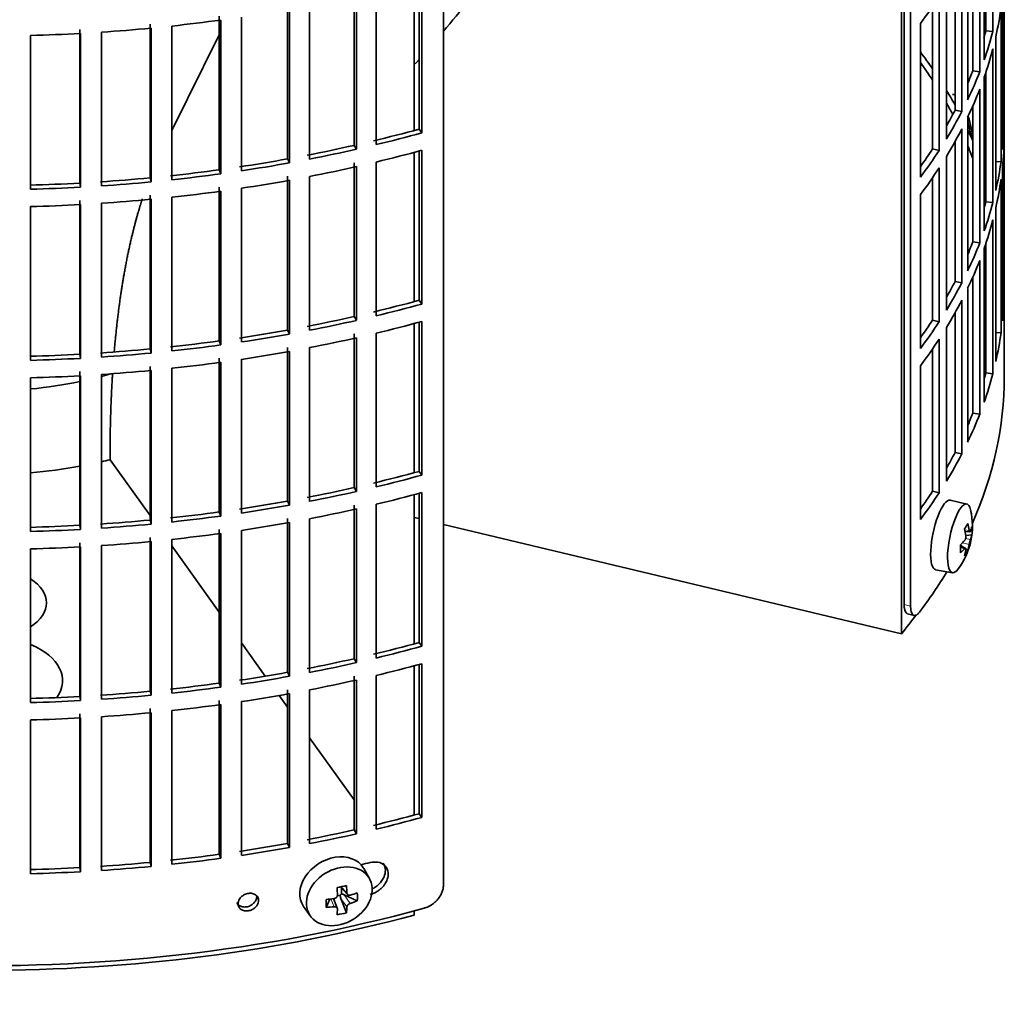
# Model space of a CAD drawing. Header units: millimetres. Extents: x 421 to 1312, y -2484 to 1869.
# Tile 3 of 33: x 1168 to 1307, y -2418 to -2280. Entities that reach past the tile are written whole.
import ezdxf

# ---------------------------------------------------------------- set-up
doc = ezdxf.new("R2010")
doc.units = ezdxf.units.MM
for name, color, linetype in [('M5X8_UNI7687', 7, 'Continuous'), ('VSI184-254_GIUNT', 7, 'Continuous'), ('VSI344-454_FILTR', 7, 'Continuous'), ('VSI344-454_SUPPO', 7, 'Continuous')]:
    doc.layers.add(name, color=color, linetype=linetype)

# ---------------------------------------------------------------- blocks, each defined once
blk = doc.blocks.new('SE4')
at = {"layer": 'M5X8_UNI7687', "color": 7, "linetype": 'Continuous', "lineweight": 35}
for p, q in [((1301.23, -2348.52), (1298.9, -2347.96)), ((1300.99, -2352.37), (1301.67, -2352.43)), ((1301.94, -2352.84), (1301.09, -2352.93)), ((1300.87, -2354.68), (1300.35, -2354.28)), ((1301.05, -2354.74), (1300.36, -2354.5)), ((1301.38, -2355.07), (1301.07, -2354.83)), ((1296.84, -2357.75), (1299.2, -2358.17)), ((1217.18, -2401.2), (1216.39, -2399.81)), ((1213.11, -2402.4), (1214.11, -2403.47)), ((1213.24, -2402.54), (1213.24, -2403.39)), ((1211.09, -2405.29), (1211.62, -2404.11)), ((1212.67, -2405.39), (1212.12, -2404.05)), ((1213.07, -2403.57), (1212.64, -2403.66)), ((1213.94, -2406.03), (1213.17, -2404.02)), ((1215.48, -2404.37), (1213.64, -2403.52)), ((1207.93, -2405.14), (1208.84, -2406.46))]:
    blk.add_line(p, q, dxfattribs=at)
at = {"layer": 'M5X8_UNI7687', "color": 4, "linetype": 'Continuous', "lineweight": 9}
for p, q in [((1300.94, -2352.16), (1301.58, -2352.21)), ((1301.06, -2353.35), (1301.75, -2353.51)), ((1300.92, -2354.82), (1300.36, -2354.62)), ((1301.58, -2354.18), (1300.63, -2353.97)), ((1213.21, -2402.38), (1214.02, -2403.25)), ((1212.22, -2405.19), (1211.77, -2404.09)), ((1214.02, -2405.22), (1213.17, -2404.02)), ((1213.64, -2403.52), (1214.49, -2404.72))]:
    blk.add_line(p, q, dxfattribs=at)
at = {"layer": 'M5X8_UNI7687', "color": 7, "linetype": 'Continuous', "lineweight": 35}
for centre, start, end in [((1292.03, -2297.4), 0.9618, 20.2466), ((1292.03, -2351.63), 323.0972, 13.1681)]:
    blk.add_arc(centre, 10, start, end, dxfattribs=at)
for centre, major_axis, ratio, start_param, end_param in [((1300.21, -2295.68), (1.01, -4.83), 0.279258, 2.875662, 3.13351), ((1300.21, -2295.68), (1.01, -4.83), 0.279258, 1.309438, 1.74625), ((1297.86, -2352.85), (1.03, 4.89), 0.279258, 0, 3.149676), ((1297.86, -2352.85), (1.03, 4.89), 0.279258, 6.275102, 6.283185), ((1300.21, -2353.34), (-1.01, -4.83), 0.279258, 2.602715, 6.283185), ((1294.11, -2354.56), (7.56, 5.34), 0.305094, -0.70884, -0.559147), ((1292.1, -2351.54), (7.78, -6.28), 0.739997, 0.659835, 0.774395), ((1291.99, -2351.71), (9.07, -4.21), 0.788675, 0.472009, 0.586568), ((1292.04, -2351.75), (9.95, 0.98), 0.550814, -0.283422, -0.168863), ((1293.06, -2353.72), (8.32, 4.07), 0.785719, 5.841156, 5.990848), ((1292.04, -2351.5), (9.95, -1.02), 0.599492, 6.115611, 6.23017), ((1292.04, -2351.75), (9.95, 0.98), 0.550814, -0.64024, -0.525681), ((1295.15, -2350.4), (3.38, -8.62), 0.459156, 0.788486, 0.938178), ((1292.04, -2351.5), (9.95, -1.02), 0.599492, -0.524392, -0.409833), ((1292.1, -2351.54), (7.78, -6.28), 0.739997, 0.303018, 0.417577), ((1291.99, -2351.71), (9.07, -4.21), 0.788675, 0.115191, 0.22975), ((1294.11, -2349.56), (6.53, -6.56), 0.631658, 0.068863, 0.218555), ((1300.21, -2353.34), (-1.01, -4.83), 0.279258, 0, 0.538878), ((1212.09, -2402.37), (4.23, 2.67), 0.767256, 0, 3.174849), ((1212.09, -2402.37), (4.23, 2.67), 0.767256, 6.249929, 6.283185), ((1210.73, -2402.7), (9.07, 1.85), 0.019763, -1.362564, -1.212872), ((1210.12, -2398.98), (1.53, -9.88), 0.211325, 1.060011, 1.174571), ((1213.48, -2403.69), (-0.426, -0.263), 0.771805, 4.793187, 5.319985), ((1213.65, -2403.93), (-0.787, 0.46), 0.398513, 4.948942, 5.467143), ((1209.83, -2399.04), (2.6, -9.66), 0.345066, 1.029371, 1.14393), ((1209.98, -2399.14), (9.99, 0.35), 0.508283, -1.119427, -1.004868), ((1207.85, -2400.81), (5.99, -7.06), 0.675161, 0.597011, 0.746703), ((1213.61, -2399.6), (-1.49, -9.14), 0.222064, -1.011937, -0.862245), ((1209.98, -2399.14), (9.99, 0.35), 0.508283, 4.80694, 4.9215), ((1213.65, -2403.93), (-0.389, 0.866), 0.498877, 0.936528, 1.454729), ((1209.98, -2398.88), (9.99, -0.39), 0.642024, -1.076849, -0.96229), ((1209.98, -2398.88), (9.99, -0.39), 0.642024, 4.849519, 4.964078), ((1210.12, -2398.98), (1.53, -9.88), 0.211325, 0.703193, 0.817753), ((1210.73, -2397.7), (8.01, -4.64), 0.916989, 5.413008, 5.5627), ((1209.83, -2399.04), (2.6, -9.66), 0.345066, 0.672553, 0.787113)]:
    blk.add_ellipse(centre, major_axis=major_axis, ratio=ratio, start_param=start_param, end_param=end_param, dxfattribs=at)
blk.add_ellipse((1212.95, -2403.72), major_axis=(-4.17, -2.63), ratio=0.767256, dxfattribs=at)
for points in [[(1300.92, -2353.66), (1300.93, -2353.65), (1300.95, -2353.63), (1300.97, -2353.6), (1300.99, -2353.56), (1301, -2353.53), (1301.02, -2353.49), (1301.04, -2353.44), (1301.05, -2353.4), (1301.07, -2353.35), (1301.08, -2353.3), (1301.09, -2353.25), (1301.09, -2353.21), (1301.1, -2353.16), (1301.1, -2353.11), (1301.1, -2353.07), (1301.1, -2353.02), (1301.09, -2352.99), (1301.09, -2352.98)], [(1301.58, -2352.21), (1301.58, -2352.22), (1301.58, -2352.25), (1301.59, -2352.29), (1301.6, -2352.32), (1301.61, -2352.35), (1301.62, -2352.37), (1301.63, -2352.39), (1301.64, -2352.41), (1301.65, -2352.42), (1301.66, -2352.43), (1301.68, -2352.43), (1301.69, -2352.43), (1301.7, -2352.42), (1301.71, -2352.41), (1301.72, -2352.39), (1301.74, -2352.37), (1301.74, -2352.36), (1301.75, -2352.35)], [(1301.75, -2353.51), (1301.74, -2353.52), (1301.74, -2353.54), (1301.72, -2353.57), (1301.71, -2353.61), (1301.7, -2353.64), (1301.69, -2353.68), (1301.68, -2353.73), (1301.66, -2353.77), (1301.65, -2353.82), (1301.64, -2353.87), (1301.63, -2353.92), (1301.62, -2353.96), (1301.61, -2354.01), (1301.6, -2354.05), (1301.59, -2354.1), (1301.58, -2354.14), (1301.58, -2354.17), (1301.58, -2354.18)], [(1301.09, -2354.95), (1301.09, -2354.94), (1301.1, -2354.91), (1301.1, -2354.88), (1301.1, -2354.85), (1301.1, -2354.82), (1301.09, -2354.8), (1301.09, -2354.78), (1301.08, -2354.76), (1301.07, -2354.75), (1301.05, -2354.74), (1301.04, -2354.74), (1301.02, -2354.74), (1301, -2354.75), (1300.99, -2354.76), (1300.97, -2354.77), (1300.95, -2354.79), (1300.93, -2354.81), (1300.92, -2354.82)], [(1214.02, -2403.25), (1214.03, -2403.26), (1214.03, -2403.29), (1214.04, -2403.33), (1214.05, -2403.37), (1214.07, -2403.4), (1214.09, -2403.44), (1214.11, -2403.47), (1214.14, -2403.5), (1214.17, -2403.52), (1214.21, -2403.54), (1214.24, -2403.55), (1214.28, -2403.57), (1214.32, -2403.57), (1214.36, -2403.58), (1214.4, -2403.57), (1214.45, -2403.57), (1214.48, -2403.56), (1214.49, -2403.56)], [(1212.22, -2404.03), (1212.24, -2404.03), (1212.27, -2404.02), (1212.32, -2404.01), (1212.36, -2404), (1212.41, -2403.98), (1212.45, -2403.95), (1212.49, -2403.92), (1212.52, -2403.89), (1212.56, -2403.86), (1212.59, -2403.82), (1212.62, -2403.78), (1212.64, -2403.74), (1212.66, -2403.7), (1212.67, -2403.66), (1212.68, -2403.62), (1212.69, -2403.57), (1212.69, -2403.54), (1212.69, -2403.53)], [(1214.49, -2404.72), (1214.48, -2404.72), (1214.45, -2404.73), (1214.4, -2404.75), (1214.36, -2404.77), (1214.32, -2404.79), (1214.28, -2404.82), (1214.24, -2404.85), (1214.21, -2404.88), (1214.17, -2404.92), (1214.14, -2404.96), (1214.11, -2404.99), (1214.09, -2405.03), (1214.07, -2405.07), (1214.05, -2405.11), (1214.04, -2405.14), (1214.03, -2405.18), (1214.03, -2405.21), (1214.02, -2405.22)], [(1212.69, -2405.5), (1212.69, -2405.49), (1212.69, -2405.46), (1212.68, -2405.43), (1212.67, -2405.4), (1212.66, -2405.37), (1212.64, -2405.34), (1212.62, -2405.31), (1212.59, -2405.28), (1212.56, -2405.26), (1212.52, -2405.24), (1212.49, -2405.22), (1212.45, -2405.21), (1212.41, -2405.2), (1212.36, -2405.19), (1212.32, -2405.19), (1212.27, -2405.19), (1212.24, -2405.19), (1212.22, -2405.19)]]:
    blk.add_open_spline(points, degree=3, dxfattribs=at)
at = {"layer": 'VSI184-254_GIUNT', "color": 7, "linetype": 'Continuous', "lineweight": 35}
for start_param, end_param in [(4.877649, 5.059742), (-1.14036, -1.10355)]:
    blk.add_ellipse((1163.01, -2309.82), major_axis=(39.5, 0), ratio=0.57735, start_param=start_param, end_param=end_param, dxfattribs=at)
at = {"layer": 'VSI344-454_FILTR', "color": 7, "linetype": 'Continuous', "lineweight": 35}
for p, q in [((1306.51, -2323.29), (1306.51, -2176.79)), ((1227.6, -2402.17), (1227.6, -2180.9)), ((1292.42, -2362.63), (1292.42, -2223.12)), ((1293.33, -2362.87), (1293.33, -2222.37)), ((1304.9, -2281.99), (1304.9, -2260.35)), ((1303.68, -2285.99), (1303.68, -2264.35)), ((1303.91, -2281.89), (1303.91, -2263.66)), ((1303.06, -2287.67), (1303.06, -2266.03)), ((1302.09, -2287.53), (1302.09, -2268.38)), ((1301.36, -2291.61), (1301.36, -2269.97)), ((1300.53, -2293.27), (1300.53, -2271.63)), ((1306.5, -2294.55), (1306.5, -2272.92)), ((1299.58, -2293.09), (1299.58, -2273.4)), ((1224.17, -2295.74), (1224.17, -2274.74)), ((1224.57, -2296.27), (1224.57, -2274.63)), ((1298.36, -2297.13), (1298.36, -2275.49)), ((1215.04, -2298.02), (1215.04, -2276.39)), ((1215.38, -2298.57), (1215.38, -2276.93)), ((1218.15, -2297.92), (1218.15, -2276.28)), ((1297.34, -2298.75), (1297.34, -2277.11)), ((1306.26, -2298.61), (1306.26, -2276.97)), ((1205.66, -2299.93), (1205.66, -2278.3)), ((1208.77, -2299.96), (1208.77, -2278.32)), ((1296.41, -2298.53), (1296.41, -2278.5)), ((1306.05, -2300.33), (1306.05, -2278.69)), ((1196.07, -2301.46), (1196.07, -2279.82)), ((1199.17, -2301.61), (1199.17, -2279.97)), ((1205.93, -2300.49), (1205.93, -2278.85)), ((1186.32, -2302.6), (1186.32, -2280.96)), ((1186.46, -2303.17), (1186.46, -2281.53)), ((1189.4, -2302.87), (1189.4, -2281.23)), ((1196.28, -2302.02), (1196.28, -2280.39)), ((1294.7, -2302.51), (1294.7, -2280.88)), ((1169.51, -2304.2), (1169.51, -2282.56)), ((1176.46, -2303.34), (1176.46, -2281.7)), ((1176.53, -2303.91), (1176.53, -2282.28)), ((1179.49, -2303.73), (1179.49, -2282.1)), ((1303.91, -2281.89), (1304.9, -2281.99)), ((1305.31, -2304.37), (1305.31, -2282.73)), ((1304.9, -2306.07), (1304.9, -2284.44)), ((1302.09, -2287.53), (1303.06, -2287.67)), ((1303.68, -2310.07), (1303.68, -2288.44)), ((1303.91, -2305.97), (1303.91, -2287.74)), ((1303.06, -2311.76), (1303.06, -2290.12)), ((1302.09, -2311.62), (1302.09, -2292.47)), ((1299.58, -2293.09), (1300.53, -2293.27)), ((1301.36, -2315.7), (1301.36, -2294.06)), ((1306.26, -2294.55), (1306.5, -2294.55)), ((1224.17, -2295.74), (1224.57, -2296.27)), ((1300.53, -2317.35), (1300.53, -2295.72)), ((1215.04, -2298.02), (1215.38, -2298.57)), ((1299.58, -2317.18), (1299.58, -2297.49)), ((1306.5, -2318.64), (1306.5, -2297)), ((1224.17, -2319.83), (1224.17, -2298.83)), ((1224.57, -2320.36), (1224.57, -2298.72)), ((1296.41, -2298.53), (1297.34, -2298.75)), ((1205.66, -2299.93), (1205.93, -2300.49)), ((1215.04, -2322.11), (1215.04, -2300.47)), ((1218.15, -2322.01), (1218.15, -2300.37)), ((1298.36, -2321.22), (1298.36, -2299.58)), ((1305.31, -2300.28), (1306.05, -2300.33)), ((1196.07, -2301.46), (1196.28, -2302.02)), ((1215.38, -2322.65), (1215.38, -2301.02)), ((1297.34, -2322.84), (1297.34, -2301.2)), ((1306.26, -2322.7), (1306.26, -2301.06)), ((1176.46, -2303.34), (1176.53, -2303.91)), ((1186.32, -2302.6), (1186.46, -2303.17)), ((1205.66, -2324.02), (1205.66, -2302.38)), ((1205.93, -2324.57), (1205.93, -2302.94)), ((1208.77, -2324.04), (1208.77, -2302.4)), ((1296.41, -2322.62), (1296.41, -2302.59)), ((1306.05, -2324.42), (1306.05, -2302.78)), ((1186.32, -2326.68), (1186.32, -2305.04)), ((1196.07, -2325.55), (1196.07, -2303.91)), ((1196.28, -2326.11), (1196.28, -2304.47)), ((1199.17, -2325.69), (1199.17, -2304.06)), ((1294.7, -2326.6), (1294.7, -2304.96)), ((1176.46, -2327.42), (1176.46, -2305.79)), ((1176.53, -2328), (1176.53, -2306.36)), ((1179.49, -2327.82), (1179.49, -2306.18)), ((1186.46, -2327.25), (1186.46, -2305.62)), ((1189.4, -2326.95), (1189.4, -2305.32)), ((1303.91, -2305.97), (1304.9, -2306.07)), ((1169.51, -2328.28), (1169.51, -2306.65)), ((1305.31, -2328.45), (1305.31, -2306.82)), ((1304.9, -2330.16), (1304.9, -2308.52)), ((1302.09, -2311.62), (1303.06, -2311.76)), ((1303.91, -2330.06), (1303.91, -2311.83)), ((1303.68, -2334.16), (1303.68, -2312.52)), ((1303.06, -2335.84), (1303.06, -2314.21)), ((1299.58, -2317.18), (1300.53, -2317.35)), ((1302.09, -2335.71), (1302.09, -2316.55)), ((1301.36, -2339.78), (1301.36, -2318.15)), ((1306.26, -2318.63), (1306.5, -2318.64)), ((1224.17, -2319.83), (1224.57, -2320.36)), ((1300.53, -2341.44), (1300.53, -2319.8)), ((1299.58, -2341.26), (1299.58, -2321.57)), ((1215.04, -2322.11), (1215.38, -2322.65)), ((1224.17, -2343.91), (1224.17, -2322.92)), ((1224.57, -2344.44), (1224.57, -2322.81)), ((1296.41, -2322.62), (1297.34, -2322.84)), ((1205.66, -2324.02), (1205.93, -2324.57)), ((1218.15, -2346.09), (1218.15, -2324.46)), ((1298.36, -2345.3), (1298.36, -2323.67)), ((1305.31, -2324.37), (1306.05, -2324.42)), ((1196.07, -2325.55), (1196.28, -2326.11)), ((1215.04, -2346.2), (1215.04, -2324.56)), ((1215.38, -2346.74), (1215.38, -2325.1)), ((1297.34, -2346.92), (1297.34, -2325.28)), ((1306.51, -2330.64), (1306.51, -2325.74)), ((1186.32, -2326.68), (1186.46, -2327.25)), ((1205.66, -2348.11), (1205.66, -2326.47)), ((1205.93, -2348.66), (1205.93, -2327.02)), ((1208.77, -2348.13), (1208.77, -2326.49)), ((1296.41, -2346.71), (1296.41, -2326.67)), ((1176.46, -2327.42), (1176.53, -2328)), ((1196.07, -2349.63), (1196.07, -2327.99)), ((1196.28, -2350.2), (1196.28, -2328.56)), ((1199.17, -2349.78), (1199.17, -2328.14)), ((1176.46, -2351.51), (1176.46, -2329.87)), ((1186.32, -2350.77), (1186.32, -2329.13)), ((1186.46, -2351.34), (1186.46, -2329.7)), ((1189.4, -2351.04), (1189.4, -2329.4)), ((1294.7, -2350.69), (1294.7, -2329.05)), ((1169.51, -2352.37), (1169.51, -2330.73)), ((1176.53, -2352.09), (1176.53, -2330.45)), ((1179.49, -2351.91), (1179.49, -2330.27)), ((1303.91, -2330.06), (1304.9, -2330.16)), ((1302.09, -2335.71), (1303.06, -2335.84)), ((1299.58, -2341.26), (1300.53, -2341.44)), ((1224.17, -2343.91), (1224.57, -2344.44)), ((1215.04, -2346.2), (1215.38, -2346.74)), ((1224.17, -2368), (1224.17, -2347)), ((1224.57, -2368.53), (1224.57, -2346.89)), ((1296.41, -2346.71), (1297.34, -2346.92)), ((1205.66, -2348.11), (1205.93, -2348.66)), ((1215.04, -2370.28), (1215.04, -2348.65)), ((1215.38, -2370.83), (1215.38, -2349.19)), ((1218.15, -2370.18), (1218.15, -2348.54)), ((1186.32, -2350.77), (1186.46, -2351.34)), ((1196.07, -2349.63), (1196.28, -2350.2)), ((1205.66, -2372.19), (1205.66, -2350.56)), ((1208.77, -2372.22), (1208.77, -2350.58)), ((1176.46, -2351.51), (1176.53, -2352.09)), ((1196.07, -2373.72), (1196.07, -2352.08)), ((1205.93, -2372.75), (1205.93, -2351.11)), ((1186.32, -2374.86), (1186.32, -2353.22)), ((1189.4, -2375.13), (1189.4, -2353.49)), ((1196.28, -2374.28), (1196.28, -2352.65)), ((1199.17, -2373.87), (1199.17, -2352.23)), ((1169.51, -2376.46), (1169.51, -2354.82)), ((1176.46, -2375.6), (1176.46, -2353.96)), ((1176.53, -2376.17), (1176.53, -2354.54)), ((1179.49, -2375.99), (1179.49, -2354.36)), ((1186.46, -2375.43), (1186.46, -2353.79)), ((1292.9, -2363.96), (1293.81, -2364.2)), ((1224.17, -2368), (1224.57, -2368.53)), ((1215.04, -2370.28), (1215.38, -2370.83)), ((1224.17, -2392.09), (1224.17, -2371.09)), ((1224.57, -2392.62), (1224.57, -2370.98)), ((1205.66, -2372.19), (1205.93, -2372.75)), ((1215.04, -2394.37), (1215.04, -2372.73)), ((1218.15, -2394.27), (1218.15, -2372.63)), ((1196.07, -2373.72), (1196.28, -2374.28)), ((1215.38, -2394.91), (1215.38, -2373.28)), ((1176.46, -2375.6), (1176.53, -2376.17)), ((1186.32, -2374.86), (1186.46, -2375.43)), ((1205.66, -2396.28), (1205.66, -2374.64)), ((1205.93, -2396.83), (1205.93, -2375.2)), ((1208.77, -2396.3), (1208.77, -2374.66)), ((1196.07, -2397.81), (1196.07, -2376.17)), ((1196.28, -2398.37), (1196.28, -2376.73)), ((1199.17, -2397.95), (1199.17, -2376.32)), ((1176.46, -2399.68), (1176.46, -2378.05)), ((1179.49, -2400.08), (1179.49, -2378.44)), ((1186.32, -2398.94), (1186.32, -2377.3)), ((1186.46, -2399.51), (1186.46, -2377.88)), ((1189.4, -2399.21), (1189.4, -2377.58)), ((1169.51, -2400.54), (1169.51, -2378.91)), ((1176.53, -2400.26), (1176.53, -2378.62)), ((1224.17, -2392.09), (1224.57, -2392.62)), ((1215.04, -2394.37), (1215.38, -2394.91)), ((1205.66, -2396.28), (1205.93, -2396.83)), ((1196.07, -2397.81), (1196.28, -2398.37)), ((1186.32, -2398.94), (1186.46, -2399.51)), ((1176.46, -2399.68), (1176.53, -2400.26))]:
    blk.add_line(p, q, dxfattribs=at)
at = {"layer": 'VSI344-454_FILTR', "color": 4, "linetype": 'Continuous', "lineweight": 9}
for p, q in [((1293.33, -2362.87), (1292.42, -2362.63)), ((1201.6, -2404.31), (1201.34, -2403.75))]:
    blk.add_line(p, q, dxfattribs=at)
at = {"layer": 'VSI344-454_FILTR', "color": 7, "linetype": 'Continuous', "lineweight": 35}
for centre, major_axis, start_param, end_param in [((1163.01, -2247.97), (143.5, 0), -0.40848, -0.359465), ((1163.01, -2272.05), (143.5, 0), -0.129227, -0.080212), ((1163.01, -2199.79), (143.5, 0), -1.455685, -1.406655), ((1163.01, -2199.79), (143.5, 0), -1.385871, -1.336842), ((1163.01, -2293.69), (142.5, 0), 0.149853, 0.160574), ((1163.01, -2199.79), (143.5, 0), 4.757688, 4.806717), ((1163.01, -2269.6), (142.5, 0), -0.161977, -0.149853), ((1163.01, -2269.6), (143.5, 0), -0.199041, -0.150025), ((1163.01, -2317.78), (143.5, 0), 0.37741, 0.40848), ((1163.01, -2272.05), (143.5, 0), -0.199041, -0.150025), ((1163.01, -2317.78), (142.5, 0), 0.359293, 0.39195), ((1163.01, -2269.6), (142.5, 0), -0.24208, -0.219666), ((1163.01, -2269.6), (143.5, 0), -0.268854, -0.219838), ((1163.01, -2317.78), (143.5, 0), 0.312025, 0.338667), ((1163.01, -2272.05), (143.5, 0), -0.268854, -0.219838), ((1163.01, -2317.78), (142.5, 0), 0.297119, 0.318145), ((1163.01, -2269.6), (142.5, 0), -0.318145, -0.28948), ((1163.01, -2269.6), (143.5, 0), -0.338667, -0.289652), ((1163.01, -2293.69), (143.5, 0), 6.223771, 6.272786), ((1163.01, -2221.43), (142.5, 0), -1.176604, -1.127231), ((1163.01, -2221.43), (143.5, 0), -1.176432, -1.127403), ((1163.01, -2272.05), (143.5, 0), -0.338667, -0.289652), ((1163.01, -2317.78), (143.5, 0), 0.248961, 0.268854), ((1163.01, -2221.43), (142.5, 0), -1.246417, -1.197044), ((1163.01, -2317.78), (142.5, 0), 0.219666, 0.24208), ((1163.01, -2296.14), (143.5, 0), 6.223771, 6.272786), ((1163.01, -2221.43), (143.5, 0), -1.246245, -1.197216), ((1163.01, -2223.88), (143.5, 0), -1.176432, -1.127403), ((1163.01, -2269.6), (142.5, 0), -0.39195, -0.359293), ((1163.01, -2269.6), (143.5, 0), -0.40848, -0.359465), ((1163.01, -2221.43), (142.5, 0), -1.31623, -1.266857), ((1163.01, -2221.43), (143.5, 0), -1.316058, -1.267029), ((1163.01, -2293.69), (143.5, 0), -0.129227, -0.080212), ((1163.01, -2221.43), (142.5, 0), -1.386044, -1.33667), ((1163.01, -2221.43), (143.5, 0), -1.385871, -1.336842), ((1163.01, -2223.88), (143.5, 0), -1.246245, -1.197216), ((1163.01, -2272.05), (143.5, 0), -0.40848, -0.359465), ((1163.01, -2317.78), (143.5, 0), 0.190538, 0.199041), ((1163.01, -2221.43), (142.5, 0), 4.757515, 4.806889), ((1163.01, -2221.43), (142.5, 0), -1.455857, -1.406483), ((1163.01, -2221.43), (143.5, 0), -1.455685, -1.406655), ((1163.01, -2223.88), (143.5, 0), -1.316058, -1.267029), ((1163.01, -2296.14), (143.5, 0), -0.129227, -0.080212), ((1163.01, -2221.43), (143.5, 0), 4.757688, 4.806717), ((1163.01, -2223.88), (143.5, 0), -1.385871, -1.336842), ((1163.01, -2317.78), (142.5, 0), 0.149853, 0.160574), ((1163.01, -2223.88), (143.5, 0), 4.757688, 4.806717), ((1163.01, -2223.88), (143.5, 0), -1.455685, -1.406655), ((1163.01, -2293.69), (142.5, 0), -0.160574, -0.149853), ((1163.01, -2293.69), (143.5, 0), -0.199041, -0.150025), ((1163.01, -2296.14), (143.5, 0), -0.199041, -0.150025), ((1163.01, -2293.69), (142.5, 0), -0.24208, -0.219666), ((1163.01, -2293.69), (143.5, 0), -0.268854, -0.219838), ((1163.01, -2296.14), (143.5, 0), -0.268854, -0.219838), ((1163.01, -2293.69), (142.5, 0), -0.318145, -0.28948), ((1163.01, -2293.69), (143.5, 0), -0.338667, -0.289652), ((1163.01, -2317.78), (143.5, 0), 6.223771, 6.272786), ((1163.01, -2245.52), (142.5, 0), -1.176604, -1.127231), ((1163.01, -2296.14), (143.5, 0), -0.338667, -0.289652), ((1163.01, -2245.52), (143.5, 0), -1.176432, -1.127403), ((1163.01, -2245.52), (142.5, 0), -1.246417, -1.197044), ((1163.01, -2245.52), (143.5, 0), -1.246245, -1.197216), ((1163.01, -2247.97), (143.5, 0), -1.176432, -1.127403), ((1163.01, -2293.69), (142.5, 0), -0.39195, -0.359293), ((1163.01, -2293.69), (143.5, 0), -0.40848, -0.359465), ((1163.01, -2245.52), (142.5, 0), -1.31623, -1.266857), ((1163.01, -2317.78), (143.5, 0), -0.129227, -0.080212), ((1163.01, -2245.52), (142.5, 0), -1.386044, -1.33667), ((1163.01, -2245.52), (143.5, 0), -1.316058, -1.267029), ((1163.01, -2247.97), (143.5, 0), -1.246245, -1.197216), ((1163.01, -2296.14), (143.5, 0), -0.40848, -0.359465), ((1163.01, -2245.52), (142.5, 0), -1.455857, -1.406483), ((1163.01, -2245.52), (143.5, 0), -1.455685, -1.406655), ((1163.01, -2245.52), (143.5, 0), -1.385871, -1.336842), ((1163.01, -2247.97), (143.5, 0), -1.316058, -1.267029), ((1163.01, -2245.52), (142.5, 0), 4.757515, 4.806889), ((1163.01, -2245.52), (143.5, 0), 4.757688, 4.806717), ((1163.01, -2247.97), (143.5, 0), -1.385871, -1.336842), ((1163.01, -2247.97), (143.5, 0), -1.455685, -1.406655), ((1163.01, -2330.64), (143.5, 0), 3.141593, 5.158357), ((1163.01, -2247.97), (143.5, 0), 4.757688, 4.806717), ((1163.01, -2330.64), (-143.5, 0), 2.890798, 3.141593), ((1163.01, -2317.78), (142.5, 0), -0.160574, -0.149853), ((1163.01, -2317.78), (143.5, 0), -0.199041, -0.150025), ((1163.01, -2317.78), (142.5, 0), -0.24208, -0.219666), ((1163.01, -2317.78), (143.5, 0), -0.268854, -0.219838), ((1163.01, -2317.78), (142.5, 0), -0.318145, -0.28948), ((1163.01, -2317.78), (143.5, 0), -0.338667, -0.289652), ((1163.01, -2269.6), (142.5, 0), -1.176604, -1.127231), ((1163.01, -2269.6), (143.5, 0), -1.176432, -1.127403), ((1163.01, -2269.6), (142.5, 0), -1.246417, -1.197044), ((1163.01, -2269.6), (143.5, 0), -1.246245, -1.197216), ((1163.01, -2272.05), (143.5, 0), -1.176432, -1.127403), ((1163.01, -2317.78), (142.5, 0), -0.39195, -0.359293), ((1163.01, -2317.78), (143.5, 0), -0.40848, -0.359465), ((1163.01, -2269.6), (142.5, 0), -1.31623, -1.266857), ((1163.01, -2269.6), (143.5, 0), -1.316058, -1.267029), ((1163.01, -2272.05), (143.5, 0), -1.246245, -1.197216), ((1163.01, -2269.6), (142.5, 0), -1.455857, -1.406483), ((1163.01, -2269.6), (142.5, 0), -1.386044, -1.33667), ((1163.01, -2269.6), (143.5, 0), -1.385871, -1.336842), ((1163.01, -2269.6), (142.5, 0), 4.757515, 4.806889), ((1163.01, -2269.6), (143.5, 0), 4.757688, 4.806717), ((1163.01, -2269.6), (143.5, 0), -1.455685, -1.406655), ((1163.01, -2272.05), (143.5, 0), -1.316058, -1.267029), ((1163.01, -2272.05), (143.5, 0), -1.385871, -1.336842), ((1163.01, -2272.05), (143.5, 0), 4.757688, 4.806717), ((1163.01, -2272.05), (143.5, 0), -1.455685, -1.406655), ((1163.01, -2330.64), (-143.5, 0), -3.552654, -3.478605), ((1163.01, -2293.69), (142.5, 0), -1.176604, -1.127231), ((1163.01, -2293.69), (143.5, 0), -1.176432, -1.127403), ((1163.01, -2293.69), (142.5, 0), -1.246417, -1.197044), ((1163.01, -2293.69), (143.5, 0), -1.246245, -1.197216), ((1163.01, -2296.14), (143.5, 0), -1.176432, -1.127403), ((1163.01, -2293.69), (142.5, 0), -1.31623, -1.266857), ((1163.01, -2293.69), (143.5, 0), -1.316058, -1.267029), ((1163.01, -2293.69), (142.5, 0), -1.386044, -1.33667), ((1163.01, -2293.69), (143.5, 0), -1.385871, -1.336842), ((1163.01, -2296.14), (143.5, 0), -1.246245, -1.197216), ((1163.01, -2293.69), (142.5, 0), 4.757515, 4.806889), ((1163.01, -2293.69), (142.5, 0), -1.455857, -1.406483), ((1163.01, -2293.69), (143.5, 0), -1.455685, -1.406655), ((1163.01, -2296.14), (143.5, 0), -1.316058, -1.267029), ((1163.01, -2293.69), (143.5, 0), 4.757688, 4.806717), ((1163.01, -2296.14), (143.5, 0), -1.385871, -1.336842), ((1163.01, -2296.14), (143.5, 0), -1.455685, -1.406655), ((1163.01, -2296.14), (143.5, 0), 4.757688, 4.806717), ((1163.01, -2317.78), (142.5, 0), -1.176604, -1.127231), ((1163.01, -2317.78), (143.5, 0), -1.176432, -1.127403), ((1163.01, -2317.78), (142.5, 0), -1.246417, -1.197044), ((1163.01, -2317.78), (143.5, 0), -1.246245, -1.197216), ((1163.01, -2317.78), (142.5, 0), -1.31623, -1.266857), ((1163.01, -2317.78), (142.5, 0), -1.386044, -1.33667), ((1163.01, -2317.78), (143.5, 0), -1.316058, -1.267029), ((1163.01, -2317.78), (142.5, 0), -1.455857, -1.406483), ((1163.01, -2317.78), (143.5, 0), -1.385871, -1.336842), ((1163.01, -2322.27), (143.5, 0), -1.192685, -1.182853), ((1163.01, -2317.78), (142.5, 0), 4.757515, 4.806889), ((1163.01, -2317.78), (143.5, 0), 4.757688, 4.806717), ((1163.01, -2317.78), (143.5, 0), -1.455685, -1.406655)]:
    blk.add_ellipse(centre, major_axis=major_axis, ratio=0.57735, start_param=start_param, end_param=end_param, dxfattribs=at)
for points, knots in [([(1306.51, -2325.74), (1306.51, -2325.79), (1306.51, -2325.9), (1306.51, -2326.02), (1306.51, -2326.03), (1306.5, -2325.81), (1306.5, -2325.39), (1306.5, -2324.85), (1306.51, -2324.32), (1306.51, -2323.88), (1306.51, -2323.54), (1306.51, -2323.37), (1306.51, -2323.29)], [0, 0, 0, 0, 0.064066, 0.126815, 0.254692, 0.378277, 0.50107, 0.625893, 0.749447, 0.833633, 0.916759, 1, 1, 1, 1]), ([(1306.51, -2324.51), (1306.51, -2324.6), (1306.51, -2324.82), (1306.51, -2325.15), (1306.51, -2325.49), (1306.51, -2325.66), (1306.51, -2325.74)], [0.6954056, 0.6954056, 0.6954056, 0.6954056, 0.7494469, 0.8336333, 0.9167592, 1, 1, 1, 1]), ([(1292.9, -2363.96), (1292.86, -2363.95), (1292.76, -2363.9), (1292.63, -2363.75), (1292.53, -2363.51), (1292.47, -2363.28), (1292.44, -2363.08), (1292.43, -2362.87), (1292.42, -2362.71), (1292.42, -2362.63)], [0.4220372, 0.4220372, 0.4220372, 0.4220372, 0.49974, 0.6239375, 0.7501535, 0.8127421, 0.8748331, 0.9370469, 1, 1, 1, 1]), ([(1293.33, -2362.87), (1293.33, -2362.92), (1293.33, -2363.01), (1293.34, -2363.14), (1293.35, -2363.26), (1293.36, -2363.38), (1293.38, -2363.49), (1293.4, -2363.59), (1293.45, -2363.77), (1293.53, -2363.99), (1293.69, -2364.16), (1293.88, -2364.23), (1294.06, -2364.19), (1294.21, -2364.1), (1294.32, -2364.01), (1294.44, -2363.89), (1294.52, -2363.79), (1294.56, -2363.74)], [0, 0, 0, 0, 0.036092, 0.07186, 0.10742, 0.142884, 0.178369, 0.213992, 0.249865, 0.376032, 0.500265, 0.624304, 0.750267, 0.812832, 0.874898, 0.937082, 1, 1, 1, 1]), ([(1217.3, -2403.45), (1217.44, -2403.41), (1217.73, -2403.33), (1218.15, -2403.13), (1218.57, -2402.86), (1218.96, -2402.52), (1219.33, -2402.09), (1219.71, -2401.44), (1219.9, -2400.6), (1219.73, -2399.85), (1219.27, -2399.24), (1218.47, -2398.82), (1217.67, -2398.91), (1217.3, -2398.96)], [0, 0, 0, 0, 0.053459, 0.108873, 0.166241, 0.225564, 0.286842, 0.368684, 0.501097, 0.624779, 0.701219, 0.857925, 1, 1, 1, 1]), ([(1219.11, -2399.05), (1219.15, -2399.1), (1219.34, -2399.39), (1219.5, -2400.02), (1219.33, -2400.85), (1218.87, -2401.7), (1218.26, -2402.32), (1217.72, -2402.6), (1217.58, -2402.66)], [0.3390411, 0.3390411, 0.3390411, 0.3390411, 0.3686839, 0.5010967, 0.6247787, 0.7012187, 0.8579249, 0.9145567, 0.9145567, 0.9145567, 0.9145567]), ([(1198.7, -2404.76), (1198.71, -2404.65), (1198.73, -2404.43), (1198.89, -2404.11), (1199.16, -2403.76), (1199.6, -2403.46), (1200.16, -2403.28), (1200.73, -2403.29), (1201.2, -2403.49), (1201.54, -2403.84), (1201.58, -2404.16), (1201.6, -2404.31)], [0, 0, 0, 0, 0.084454, 0.168831, 0.25477, 0.378375, 0.501304, 0.626685, 0.750981, 0.875806, 1, 1, 1, 1]), ([(1224.91, -2405.38), (1224.96, -2405.37), (1225.06, -2405.34), (1225.21, -2405.29), (1225.36, -2405.23), (1225.51, -2405.16), (1225.65, -2405.08), (1225.8, -2405), (1226.06, -2404.84), (1226.42, -2404.56), (1226.83, -2404.14), (1227.16, -2403.67), (1227.37, -2403.25), (1227.49, -2402.92), (1227.55, -2402.66), (1227.59, -2402.41), (1227.6, -2402.25), (1227.6, -2402.17)], [0, 0, 0, 0, 0.036074, 0.071835, 0.107394, 0.142867, 0.178369, 0.214015, 0.24992, 0.375515, 0.499618, 0.623903, 0.749864, 0.812552, 0.874725, 0.937001, 1, 1, 1, 1]), ([(1198.53, -2404.61), (1198.55, -2404.67), (1198.65, -2404.82), (1198.89, -2405.05), (1199.32, -2405.23), (1199.88, -2405.24), (1200.45, -2405.06), (1200.88, -2404.75), (1201.15, -2404.41), (1201.31, -2404.08), (1201.33, -2403.86), (1201.34, -2403.75)], [0.112332, 0.112332, 0.112332, 0.112332, 0.1651632, 0.2496847, 0.3738706, 0.4991399, 0.6219592, 0.7454545, 0.8313176, 0.915596, 1, 1, 1, 1]), ([(1201.6, -2404.31), (1201.59, -2404.42), (1201.57, -2404.64), (1201.41, -2404.97), (1201.14, -2405.31), (1200.71, -2405.62), (1200.14, -2405.8), (1199.58, -2405.79), (1199.1, -2405.59), (1198.76, -2405.23), (1198.72, -2404.92), (1198.7, -2404.76)], [0, 0, 0, 0, 0.084454, 0.168831, 0.25477, 0.378375, 0.501304, 0.626685, 0.750981, 0.875806, 1, 1, 1, 1])]:
    blk.add_open_spline(points, degree=3, knots=knots, dxfattribs=at)
at = {"layer": 'VSI344-454_SUPPO', "color": 7, "linetype": 'Continuous', "lineweight": 35}
for p, q in [((1292.04, -2366.78), (1292.04, -2223.43)), ((1223.49, -2295.93), (1223.49, -2274.93)), ((1189.4, -2295.94), (1196.07, -2282.45)), ((1223.49, -2320.01), (1223.49, -2299.01)), ((1223.49, -2344.1), (1223.49, -2323.1)), ((1180.69, -2342.09), (1180.69, -2342.28)), ((1180.69, -2342.28), (1186.32, -2350.13)), ((1223.49, -2368.19), (1223.49, -2347.19)), ((1224.17, -2350.55), (1223.49, -2350.39)), ((1292.04, -2366.78), (1227.6, -2351.37)), ((1189.4, -2354.41), (1196.07, -2363.71)), ((1199.17, -2368.04), (1202.54, -2372.73)), ((1223.49, -2392.27), (1223.49, -2371.27)), ((1204.49, -2375.45), (1205.66, -2377.08)), ((1208.77, -2381.42), (1215.04, -2390.16)), ((1223.49, -2406.36), (1223.49, -2405.77))]:
    blk.add_line(p, q, dxfattribs=at)
for centre, major_axis, start_param, end_param in [((1163.01, -2318.39), (-142.5, 0), 3.292267, 3.302166), ((1163.01, -2318.39), (45, 0), -1.195801, -1.166986), ((1163.01, -2318.39), (45, 0), 4.857298, 5.015829), ((1163.01, -2362.41), (8.75, 0), -0.73379, 0.73379), ((1163.01, -2331.86), (-142.5, 0), -3.579922, -3.543464), ((1163.01, -2373.38), (-11, 0), 2.759244, 4.080416), ((1163.01, -2331.86), (-142.5, 0), 1.132467, 2.009125)]:
    blk.add_ellipse(centre, major_axis=major_axis, ratio=0.57735, start_param=start_param, end_param=end_param, dxfattribs=at)
for points, degree, knots in [([(1227.6, -2281.94), (1229.96, -2279.17), (1236.13, -2271.96), (1246.06, -2260.33), (1253.85, -2251.19), (1257.6, -2246.8)], 3, [0.1202731, 0.1202731, 0.1202731, 0.1202731, 0.3333333, 0.6666667, 0.9628422, 0.9628422, 0.9628422, 0.9628422]), ([(1185.23, -2305.56), (1184.98, -2306.36), (1184.73, -2307.19), (1183.4, -2311.72), (1182.5, -2317.15), (1181.74, -2321.77), (1181.29, -2326.98)], 2, [0.2037435, 0.2037435, 0.2037435, 0.25, 0.25, 0.5, 0.5, 0.7122289, 0.7122289, 0.7122289])]:
    blk.add_open_spline(points, degree=degree, knots=knots, dxfattribs=at)
for points, degree in [([(1223.64, -2286.57), (1223.82, -2286.36), (1223.99, -2286.16), (1224.17, -2285.95)], 3), ([(1181.06, -2330.07), (1180.69, -2335.79), (1180.69, -2342.09)], 2)]:
    blk.add_open_spline(points, degree=degree, dxfattribs=at)

msp = doc.modelspace()

# ---------------------------------------------------------------- block references
msp.add_blockref('SE4', (0, 0))

doc.saveas('drawing.dxf')
